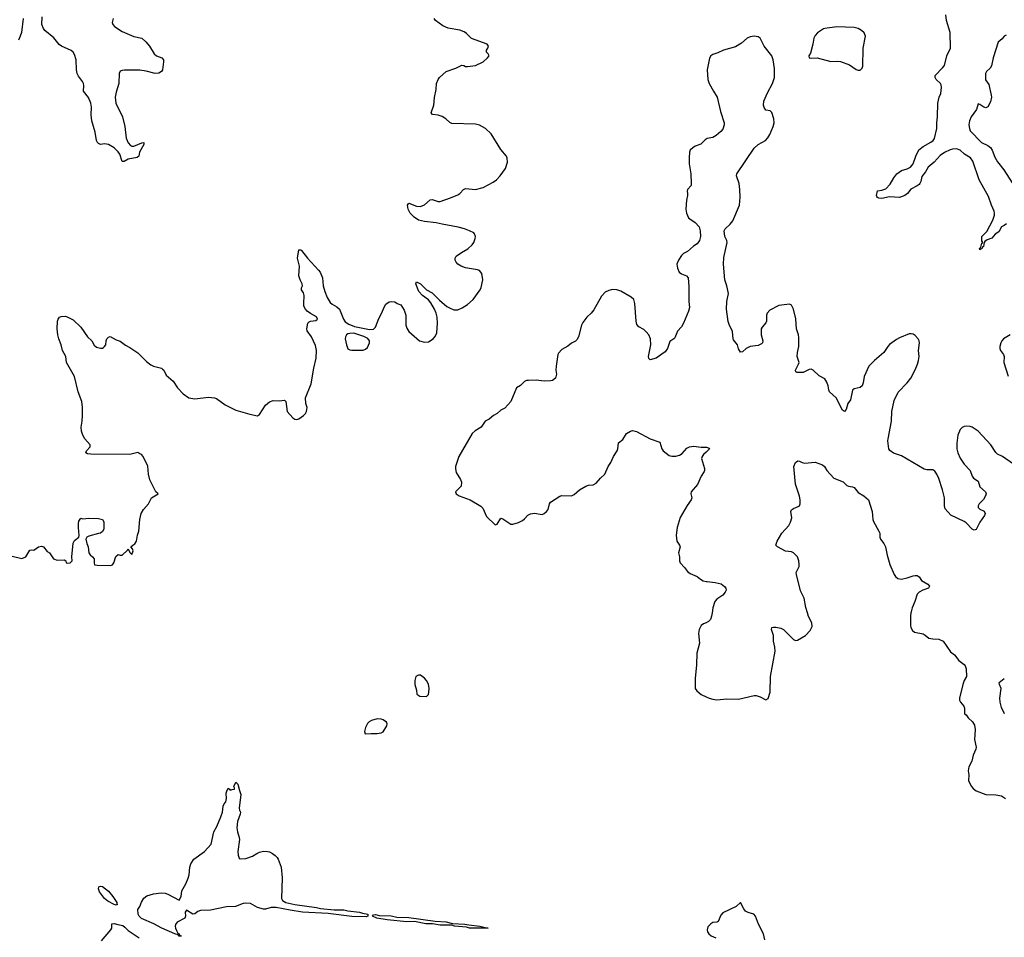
# Model space of a CAD drawing. Header units: inches. Extents: x 1552086 to 1694788, y 812325 to 917226.
# Tile 78 of 109: x 1623007 to 1633038, y 886695 to 896039. Entities that reach past the tile are written whole.
import ezdxf

# ---------------------------------------------------------------- set-up
doc = ezdxf.new("R2010")
doc.units = ezdxf.units.IN
doc.header["$MEASUREMENT"] = 0
for name, color, linetype in [('B6828', 7, 'Continuous'), ('B6829', 7, 'Continuous'), ('B6838', 7, 'Continuous'), ('B6839', 7, 'Continuous')]:
    doc.layers.add(name, color=color, linetype=linetype)

msp = doc.modelspace()

# ---------------------------------------------------------------- linework, layer by layer
at = {"layer": 'B6828', "color": 6}
for points, elevation in [([(1630000, 889899), (1629973, 889887), (1629950, 889871), (1629928, 889830), (1629922, 889790), (1629933, 889690), (1629906, 889590), (1629901, 889470), (1629888, 889332), (1629890, 889230), (1629904, 889204), (1629949, 889169), (1630000, 889144)], 900), ([(1623839, 886661), (1623935, 886770), (1623945, 886790), (1623946, 886834), (1623970, 886837), (1624005, 886825), (1624057, 886817), (1624079, 886799), (1624110, 886764), (1624225, 886690)], 800)]:
    msp.add_lwpolyline(points, dxfattribs=dict(at, elevation=elevation))
for points, elevation in [([(1627070, 889366), (1627042, 889350), (1627032, 889310), (1627033, 889270), (1627048, 889212), (1627053, 889170), (1627084, 889150), (1627150, 889147), (1627170, 889168), (1627175, 889190), (1627177, 889230), (1627170, 889272), (1627150, 889310), (1627130, 889333), (1627090, 889364)], 900), ([(1626650, 888919), (1626590, 888903), (1626568, 888890), (1626550, 888872), (1626530, 888833), (1626519, 888790), (1626528, 888768), (1626588, 888772), (1626650, 888770), (1626690, 888777), (1626710, 888789), (1626746, 888850), (1626750, 888870), (1626745, 888885), (1626710, 888910), (1626690, 888916)], 900), ([(1625253, 887493), (1625310, 887497), (1625378, 887522), (1625421, 887550), (1625450, 887563), (1625490, 887571), (1625530, 887570), (1625550, 887564), (1625581, 887550), (1625610, 887528), (1625630, 887508), (1625640, 887490), (1625670, 887410), (1625681, 887301), (1625675, 887090), (1625685, 887070), (1625719, 887050), (1625810, 887028), (1626030, 886998), (1626070, 886988), (1626210, 886976), (1626310, 886974), (1626350, 886965), (1626470, 886951), (1626500, 886940), (1626555, 886930), (1626555, 886910), (1626535, 886905), (1626390, 886906), (1626150, 886937), (1625888, 886952), (1625762, 886970), (1625619, 886999), (1625570, 886998), (1625510, 886981), (1625490, 886981), (1625430, 887000), (1625358, 887038), (1625310, 887044), (1625282, 887038), (1625204, 887010), (1625115, 887005), (1624950, 886970), (1624850, 886967), (1624823, 886957), (1624790, 886933), (1624770, 886931), (1624706, 886970), (1624698, 886962), (1624694, 886950), (1624696, 886910), (1624689, 886891), (1624611, 886849), (1624594, 886826), (1624590, 886810), (1624593, 886790), (1624603, 886763), (1624619, 886739), (1624632, 886730), (1624636, 886716), (1624653, 886710), (1624650, 886707), (1624630, 886708), (1624620, 886720), (1624586, 886730), (1624453, 886790), (1624373, 886833), (1624248, 886888), (1624223, 886910), (1624213, 886930), (1624210, 886978), (1624232, 887008), (1624246, 887054), (1624270, 887094), (1624303, 887117), (1624370, 887137), (1624448, 887148), (1624490, 887146), (1624516, 887136), (1624630, 887072), (1624650, 887111), (1624658, 887170), (1624699, 887241), (1624723, 887297), (1624733, 887330), (1624740, 887410), (1624750, 887445), (1624780, 887490), (1624891, 887569), (1624957, 887643), (1624986, 887770), (1625016, 887824), (1625057, 887923), (1625072, 887970), (1625079, 888030), (1625090, 888054), (1625106, 888074), (1625112, 888108), (1625110, 888162), (1625117, 888183), (1625130, 888215), (1625144, 888204), (1625150, 888192), (1625170, 888202), (1625195, 888205), (1625196, 888216), (1625188, 888230), (1625210, 888274), (1625230, 888254), (1625245, 888190), (1625259, 888150), (1625242, 888010), (1625245, 887990), (1625255, 887970), (1625254, 887950), (1625226, 887874), (1625220, 887810), (1625224, 887770), (1625244, 887710), (1625246, 887690), (1625229, 887570), (1625231, 887531), (1625241, 887501)], 800), ([(1623990, 887021), (1623970, 887028), (1623905, 887065), (1623871, 887091), (1623820, 887160), (1623811, 887190), (1623812, 887210), (1623830, 887217), (1623850, 887213), (1623910, 887165), (1623957, 887110), (1623995, 887050), (1623997, 887037), (1624003, 887030)], 800), ([(1627770, 886788), (1627590, 886789), (1627559, 886799), (1627438, 886810), (1627410, 886818), (1627290, 886819), (1627212, 886832), (1627146, 886834), (1627030, 886855), (1626950, 886854), (1626750, 886874), (1626644, 886890), (1626600, 886910), (1626610, 886923), (1626630, 886927), (1626670, 886919), (1626790, 886914), (1626850, 886899), (1626970, 886896), (1627238, 886858), (1627350, 886853), (1627416, 886836), (1627541, 886830), (1627581, 886821), (1627696, 886810), (1627721, 886801), (1627781, 886790)], 800)]:
    msp.add_lwpolyline(points, close=True, dxfattribs=dict(at, elevation=elevation))
at = {"layer": 'B6829', "color": 6, "elevation": 900}
for points in [[(1622930, 890576), (1623029, 890551), (1623070, 890571), (1623110, 890638), (1623130, 890641), (1623150, 890636), (1623199, 890670), (1623230, 890677), (1623250, 890671), (1623285, 890625), (1623311, 890610), (1623351, 890550), (1623390, 890537), (1623459, 890539), (1623478, 890530), (1623481, 890510), (1623490, 890504), (1623522, 890510), (1623542, 890530), (1623538, 890570), (1623552, 890710), (1623565, 890735), (1623608, 890770), (1623614, 890786), (1623606, 890870), (1623607, 890910), (1623610, 890932), (1623630, 890962), (1623650, 890958), (1623710, 890963), (1623810, 890961), (1623850, 890951), (1623865, 890925), (1623865, 890850), (1623850, 890826), (1623830, 890809), (1623808, 890808), (1623710, 890781), (1623691, 890769), (1623681, 890750), (1623690, 890705), (1623704, 890670), (1623710, 890612), (1623724, 890590), (1623750, 890570), (1623765, 890550), (1623764, 890510), (1623769, 890489), (1623795, 890485), (1623930, 890482), (1623951, 890489), (1623966, 890510), (1623986, 890574), (1624010, 890595), (1624030, 890587), (1624052, 890588), (1624104, 890636), (1624110, 890652), (1624130, 890614), (1624150, 890594), (1624162, 890630), (1624155, 890650), (1624138, 890670), (1624158, 890690), (1624178, 890702), (1624198, 890730), (1624206, 890790), (1624219, 890830), (1624229, 890950), (1624244, 891010), (1624269, 891050), (1624319, 891110), (1624349, 891170), (1624418, 891210), (1624393, 891233), (1624332, 891352), (1624318, 891410), (1624313, 891493), (1624264, 891590), (1624247, 891610), (1624230, 891620), (1624209, 891631), (1624130, 891611), (1623730, 891615), (1623699, 891619), (1623680, 891630), (1623687, 891650), (1623725, 891690), (1623726, 891710), (1623670, 891770), (1623650, 891810), (1623636, 891850), (1623634, 891890), (1623644, 891950), (1623647, 892010), (1623646, 892094), (1623638, 892150), (1623603, 892250), (1623565, 892405), (1623482, 892550), (1623476, 892610), (1623441, 892670), (1623430, 892730), (1623405, 892790), (1623395, 892830), (1623387, 892890), (1623391, 892969), (1623397, 892990), (1623411, 893009), (1623430, 893018), (1623470, 893019), (1623490, 893013), (1623550, 892983), (1623628, 892908), (1623699, 892810), (1623741, 892770), (1623764, 892724), (1623790, 892706), (1623830, 892695), (1623850, 892694), (1623860, 892700), (1623872, 892710), (1623883, 892730), (1623888, 892770), (1623896, 892790), (1623910, 892806), (1623928, 892812), (1623990, 892779), (1624030, 892767), (1624084, 892724), (1624130, 892701), (1624210, 892646), (1624299, 892559), (1624344, 892524), (1624370, 892510), (1624450, 892490), (1624462, 892482), (1624474, 892470), (1624500, 892420), (1624570, 892357), (1624616, 892290), (1624673, 892230), (1624730, 892189), (1624790, 892179), (1624930, 892196), (1624990, 892190), (1625010, 892182), (1625099, 892119), (1625210, 892063), (1625350, 892021), (1625430, 892006), (1625450, 892018), (1625510, 892113), (1625550, 892149), (1625590, 892163), (1625650, 892159), (1625705, 892165), (1625717, 892150), (1625730, 892050), (1625790, 891984), (1625810, 891971), (1625830, 891968), (1625850, 891976), (1625898, 892010), (1625918, 892030), (1625930, 892051), (1625937, 892090), (1625922, 892130), (1625919, 892190), (1625975, 892330), (1626004, 892490), (1626028, 892592), (1626031, 892670), (1626021, 892721), (1625978, 892810), (1625936, 892870), (1625933, 892890), (1625943, 892950), (1625956, 892964), (1625968, 892970), (1626024, 892976), (1626041, 892990), (1626030, 893012), (1625968, 893048), (1625937, 893070), (1625918, 893090), (1625903, 893123), (1625900, 893150), (1625905, 893230), (1625897, 893257), (1625879, 893290), (1625879, 893310), (1625887, 893330), (1625883, 893350), (1625864, 893390), (1625852, 893430), (1625857, 893530), (1625838, 893610), (1625850, 893695), (1625870, 893695), (1625876, 893690), (1625938, 893610), (1626050, 893490), (1626067, 893467), (1626090, 893411), (1626098, 893330), (1626115, 893270), (1626140, 893210), (1626170, 893161), (1626190, 893141), (1626237, 893117), (1626265, 893090), (1626307, 892990), (1626324, 892964), (1626360, 892940), (1626416, 892916), (1626570, 892884), (1626612, 892888), (1626633, 892907), (1626664, 892996), (1626692, 893048), (1626722, 893118), (1626738, 893142), (1626770, 893166), (1626790, 893171), (1626830, 893165), (1626852, 893150), (1626890, 893134), (1626922, 893082), (1626941, 893030), (1626942, 892930), (1626950, 892899), (1626970, 892863), (1627079, 892770), (1627130, 892755), (1627170, 892758), (1627218, 892790), (1627236, 892810), (1627250, 892835), (1627255, 892850), (1627264, 892950), (1627259, 893010), (1627250, 893050), (1627234, 893090), (1627197, 893157), (1627170, 893185), (1627110, 893230), (1627072, 893270), (1627044, 893350), (1627048, 893370), (1627090, 893350), (1627152, 893290), (1627210, 893257), (1627284, 893184), (1627360, 893120), (1627384, 893104), (1627430, 893086), (1627470, 893085), (1627516, 893104), (1627570, 893138), (1627626, 893190), (1627698, 893290), (1627707, 893313), (1627724, 893390), (1627714, 893454), (1627690, 893484), (1627672, 893492), (1627550, 893514), (1627504, 893530), (1627472, 893550), (1627452, 893570), (1627443, 893590), (1627444, 893610), (1627455, 893630), (1627509, 893670), (1627573, 893707), (1627615, 893745), (1627632, 893770), (1627648, 893810), (1627651, 893831), (1627640, 893860), (1627632, 893870), (1627590, 893890), (1627538, 893910), (1627473, 893927), (1627310, 893956), (1627250, 893971), (1627130, 893983), (1627070, 893999), (1627027, 894027), (1626986, 894070), (1626965, 894110), (1626958, 894150), (1626970, 894170), (1627050, 894140), (1627090, 894136), (1627130, 894155), (1627190, 894204), (1627210, 894209), (1627270, 894187), (1627290, 894187), (1627395, 894225), (1627470, 894257), (1627490, 894270), (1627529, 894311), (1627550, 894321), (1627650, 894310), (1627730, 894329), (1627830, 894385), (1627863, 894410), (1627902, 894450), (1627955, 894525), (1627976, 894590), (1627973, 894630), (1627965, 894650), (1627910, 894716), (1627810, 894877), (1627751, 894931), (1627690, 894964), (1627650, 894976), (1627410, 894983), (1627390, 894992), (1627347, 895030), (1627310, 895053), (1627270, 895067), (1627213, 895073), (1627199, 895090), (1627227, 895170), (1627234, 895246), (1627251, 895330), (1627254, 895390), (1627271, 895430), (1627285, 895450), (1627350, 895513), (1627450, 895545), (1627510, 895575), (1627530, 895574), (1627550, 895564), (1627570, 895561), (1627650, 895574), (1627730, 895609), (1627774, 895650), (1627788, 895670), (1627780, 895690), (1627761, 895710), (1627763, 895730), (1627777, 895750), (1627783, 895770), (1627770, 895791), (1627610, 895848), (1627560, 895900), (1627536, 895916), (1627491, 895931), (1627373, 895953), (1627316, 895976), (1627243, 896030), (1627228, 896050)], [(1623041, 896050), (1623024, 895910), (1623013, 895870), (1622993, 895830)], [(1623958, 896050), (1623950, 896010), (1623957, 895990), (1623972, 895970), (1624050, 895919), (1624170, 895867), (1624251, 895851), (1624290, 895815), (1624328, 895770), (1624376, 895690), (1624402, 895670), (1624453, 895650), (1624471, 895630), (1624473, 895610), (1624461, 895530), (1624450, 895510), (1624424, 895496), (1624388, 895492), (1624296, 895516), (1624230, 895525), (1624074, 895526), (1624050, 895523), (1624030, 895514), (1624019, 895490), (1624016, 895390), (1623990, 895302), (1623980, 895250), (1623987, 895190), (1624054, 895050), (1624078, 894950), (1624090, 894833), (1624110, 894786), (1624137, 894757), (1624150, 894750), (1624170, 894750), (1624250, 894786), (1624271, 894790), (1624272, 894770), (1624228, 894690), (1624222, 894650), (1624205, 894635), (1624110, 894618), (1624070, 894595), (1624050, 894595), (1624027, 894670), (1624010, 894694), (1623970, 894733), (1623910, 894770), (1623870, 894775), (1623830, 894767), (1623810, 894777), (1623800, 894790), (1623789, 894810), (1623774, 894894), (1623740, 895010), (1623734, 895070), (1623738, 895150), (1623731, 895190), (1623707, 895247), (1623657, 895310), (1623660, 895370), (1623657, 895390), (1623647, 895410), (1623604, 895464), (1623592, 895490), (1623584, 895530), (1623581, 895630), (1623564, 895684), (1623550, 895708), (1623530, 895726), (1623434, 895770), (1623408, 895788), (1623355, 895855), (1623264, 895930), (1623249, 895950), (1623233, 895990), (1623234, 896070)], [(1630000, 894821), (1629990, 894816), (1629947, 894773), (1629888, 894750), (1629864, 894736), (1629839, 894710), (1629832, 894690), (1629827, 894633), (1629828, 894570), (1629844, 894470), (1629849, 894370), (1629846, 894350), (1629810, 894310), (1629806, 894294), (1629811, 894271), (1629810, 894250), (1629799, 894201), (1629792, 894110), (1629801, 894070), (1629822, 894022), (1629833, 894010), (1629890, 893973), (1629930, 893930), (1629941, 893890), (1629943, 893830), (1629932, 893790), (1629910, 893757), (1629870, 893733), (1629810, 893680), (1629770, 893657), (1629750, 893638), (1629718, 893590), (1629702, 893550), (1629708, 893508), (1629725, 893470), (1629750, 893452), (1629799, 893430), (1629816, 893410), (1629823, 893323), (1629824, 893170), (1629830, 893110), (1629820, 893070), (1629769, 892950), (1629748, 892912), (1629710, 892867), (1629680, 892800), (1629671, 892789), (1629630, 892761), (1629607, 892690), (1629583, 892657), (1629490, 892591), (1629430, 892576), (1629416, 892590), (1629414, 892610), (1629438, 892730), (1629432, 892790), (1629416, 892830), (1629390, 892862), (1629364, 892884), (1629313, 892913), (1629294, 892934), (1629286, 892970), (1629275, 893150), (1629262, 893190), (1629235, 893215), (1629130, 893275), (1629090, 893290), (1629046, 893293), (1629010, 893283), (1628970, 893263), (1628935, 893225), (1628856, 893084), (1628830, 893051), (1628784, 893010), (1628745, 892955), (1628732, 892928), (1628699, 892810), (1628682, 892778), (1628670, 892767), (1628630, 892747), (1628590, 892714), (1628530, 892681), (1628495, 892645), (1628489, 892630), (1628472, 892510), (1628470, 892470), (1628476, 892430), (1628466, 892390), (1628434, 892366), (1628417, 892363), (1628350, 892358), (1628270, 892367), (1628190, 892365), (1628170, 892364), (1628150, 892354), (1628110, 892315), (1628069, 892291), (1628011, 892150), (1627950, 892084), (1627910, 892063), (1627871, 892029), (1627834, 892010), (1627790, 891972), (1627750, 891950), (1627707, 891890), (1627647, 891853), (1627615, 891825), (1627481, 891590), (1627446, 891490), (1627446, 891466), (1627455, 891430), (1627498, 891358), (1627509, 891330), (1627504, 891290), (1627448, 891230), (1627454, 891210), (1627485, 891190), (1627597, 891150), (1627706, 891086), (1627724, 891064), (1627762, 890982), (1627850, 890896), (1627870, 890902), (1627910, 890962), (1627930, 890956), (1628010, 890901), (1628030, 890901), (1628090, 890918), (1628130, 890939), (1628150, 890955), (1628185, 890995), (1628210, 891009), (1628250, 891014), (1628330, 891001), (1628350, 891010), (1628375, 891030), (1628390, 891050), (1628406, 891110), (1628414, 891126), (1628510, 891188), (1628530, 891193), (1628630, 891191), (1628657, 891203), (1628710, 891252), (1628774, 891290), (1628800, 891300), (1628850, 891302), (1628880, 891320), (1628923, 891370), (1628969, 891411), (1629002, 891490), (1629030, 891531), (1629056, 891590), (1629093, 891650), (1629101, 891670), (1629106, 891730), (1629150, 891765), (1629190, 891825), (1629230, 891850), (1629250, 891856), (1629290, 891847), (1629430, 891771), (1629530, 891738), (1629550, 891670), (1629563, 891650), (1629623, 891603), (1629650, 891593), (1629690, 891594), (1629730, 891604), (1629757, 891623), (1629804, 891676), (1629830, 891690), (1629870, 891695), (1629950, 891685), (1630000, 891685)], [(1630000, 891636), (1629974, 891610), (1629959, 891590), (1629954, 891570), (1629983, 891470), (1629985, 891450), (1629981, 891439), (1629950, 891390), (1629913, 891307), (1629849, 891230), (1629845, 891210), (1629853, 891170), (1629848, 891150), (1629807, 891093), (1629734, 890970), (1629705, 890870), (1629694, 890790), (1629701, 890730), (1629729, 890690), (1629735, 890670), (1629720, 890610), (1629729, 890570), (1629728, 890528), (1629735, 890510), (1629781, 890461), (1629810, 890421), (1629839, 890399), (1629910, 890370), (1629942, 890342), (1629970, 890326), (1630000, 890319)]]:
    msp.add_lwpolyline(points, dxfattribs=at)
msp.add_lwpolyline([(1626410, 892847), (1626370, 892845), (1626350, 892840), (1626336, 892830), (1626326, 892810), (1626324, 892790), (1626335, 892730), (1626350, 892689), (1626370, 892676), (1626390, 892673), (1626506, 892674), (1626530, 892683), (1626550, 892702), (1626571, 892750), (1626571, 892770), (1626552, 892792), (1626513, 892813)], close=True, dxfattribs=at)
at = {"layer": 'B6838', "color": 6, "elevation": 900}
for points in [[(1630000, 889144), (1630030, 889130), (1630070, 889119), (1630110, 889114), (1630210, 889122), (1630330, 889121), (1630490, 889158), (1630510, 889156), (1630550, 889143), (1630610, 889114), (1630633, 889127), (1630654, 889190), (1630657, 889350), (1630704, 889610), (1630701, 889650), (1630686, 889710), (1630685, 889770), (1630665, 889830), (1630670, 889850), (1630685, 889855), (1630710, 889854), (1630762, 889842), (1630790, 889830), (1630890, 889729), (1630910, 889719), (1630930, 889720), (1631011, 889770), (1631059, 889821), (1631079, 889861), (1631078, 889898), (1631043, 889963), (1631032, 890000)], [(1630061, 890000), (1630055, 889965), (1630045, 889930), (1630025, 889910), (1630000, 889899)], [(1632086, 890000), (1632083, 889970), (1632081, 889870), (1632085, 889850), (1632101, 889821), (1632124, 889804), (1632210, 889785), (1632233, 889773), (1632270, 889743), (1632310, 889733), (1632370, 889730), (1632416, 889710), (1632490, 889602), (1632531, 889571), (1632574, 889514), (1632630, 889473), (1632639, 889459), (1632648, 889430), (1632653, 889350), (1632630, 889309), (1632615, 889270), (1632583, 889130), (1632583, 889110), (1632591, 889090), (1632624, 889050), (1632631, 889030), (1632632, 888972), (1632650, 888962), (1632671, 888930), (1632714, 888890), (1632734, 888854), (1632740, 888810), (1632736, 888710), (1632750, 888630), (1632748, 888610), (1632721, 888550), (1632706, 888490), (1632678, 888430), (1632673, 888410), (1632671, 888390), (1632678, 888350), (1632674, 888290), (1632704, 888230), (1632721, 888210), (1632750, 888188), (1632849, 888149), (1632950, 888147), (1633010, 888135), (1633050, 888108)], [(1633041, 888970), (1633010, 889034), (1632996, 889090), (1632994, 889130), (1633006, 889230), (1632990, 889270), (1632987, 889290), (1633038, 889330)], [(1630599, 886670), (1630584, 886730), (1630534, 886830), (1630503, 886910), (1630486, 886930), (1630427, 886947), (1630402, 886962), (1630384, 886984), (1630350, 887049), (1630307, 887010), (1630170, 886944), (1630150, 886921), (1630123, 886857), (1630109, 886851), (1630070, 886845), (1630048, 886832), (1630019, 886801), (1630009, 886770), (1630014, 886750), (1630029, 886729), (1630051, 886711), (1630100, 886690)]]:
    msp.add_lwpolyline(points, dxfattribs=at)
at = {"layer": 'B6839', "color": 6}
for points, elevation in [([(1633061, 893959), (1633035, 893945), (1633010, 893930), (1632981, 893879), (1632946, 893854), (1632910, 893815), (1632862, 893798), (1632841, 893779), (1632833, 893770), (1632827, 893730), (1632817, 893723), (1632810, 893707), (1632797, 893703), (1632790, 893695), (1632786, 893710), (1632798, 893722), (1632810, 893765), (1632818, 893770), (1632810, 893786), (1632808, 893830), (1632859, 893881), (1632922, 893998), (1632937, 894050), (1632939, 894070), (1632934, 894090), (1632908, 894150), (1632878, 894238), (1632782, 894410), (1632719, 894599), (1632692, 894632), (1632632, 894670), (1632590, 894710), (1632550, 894724), (1632510, 894722), (1632486, 894714), (1632430, 894686), (1632385, 894655), (1632325, 894590), (1632263, 894537), (1632236, 894490), (1632199, 894441), (1632186, 894390), (1632179, 894370), (1632170, 894360), (1632150, 894346), (1632085, 894315), (1632053, 894270), (1632026, 894250), (1631970, 894229), (1631870, 894235), (1631790, 894217), (1631761, 894221), (1631747, 894227), (1631740, 894240), (1631736, 894250), (1631745, 894295), (1631790, 894302), (1631830, 894317), (1631874, 894366), (1631911, 894430), (1631944, 894470), (1631990, 894502), (1632050, 894519), (1632082, 894538), (1632110, 894573), (1632136, 894650), (1632167, 894713), (1632210, 894749), (1632290, 894791), (1632313, 894810), (1632326, 894830), (1632349, 894930), (1632350, 894990), (1632358, 895050), (1632360, 895190), (1632373, 895250), (1632391, 895289), (1632399, 895350), (1632395, 895375), (1632388, 895388), (1632343, 895430), (1632333, 895450), (1632334, 895470), (1632410, 895548), (1632428, 895572), (1632454, 895670), (1632491, 895750), (1632485, 895910), (1632448, 896030), (1632443, 896090)], 800), ([(1633130, 891512), (1633020, 891590), (1632970, 891615), (1632951, 891631), (1632901, 891710), (1632771, 891850), (1632712, 891890), (1632690, 891898), (1632650, 891901), (1632630, 891897), (1632610, 891886), (1632590, 891866), (1632564, 891810), (1632553, 891727), (1632555, 891670), (1632564, 891630), (1632590, 891573), (1632630, 891512), (1632690, 891450), (1632710, 891390), (1632723, 891370), (1632770, 891339), (1632790, 891283), (1632846, 891230), (1632852, 891210), (1632846, 891190), (1632825, 891155), (1632783, 891110), (1632772, 891090), (1632771, 891071), (1632790, 891054), (1632834, 891034), (1632844, 891010), (1632836, 890990), (1632790, 890921), (1632752, 890848), (1632730, 890840), (1632710, 890853), (1632650, 890916), (1632630, 890931), (1632494, 890994), (1632437, 891057), (1632428, 891088), (1632429, 891170), (1632410, 891252), (1632370, 891366), (1632350, 891412), (1632330, 891441), (1632310, 891455), (1632250, 891455), (1632223, 891463), (1631990, 891599), (1631910, 891626), (1631873, 891653), (1631862, 891670), (1631852, 891750), (1631854, 891770), (1631890, 891950), (1631891, 892050), (1631917, 892163), (1631955, 892245), (1632050, 892343), (1632084, 892390), (1632130, 892474), (1632155, 892530), (1632165, 892570), (1632169, 892610), (1632163, 892670), (1632175, 892750), (1632170, 892770), (1632160, 892790), (1632130, 892825), (1632110, 892838), (1632090, 892842), (1632070, 892840), (1631970, 892801), (1631938, 892782), (1631868, 892732), (1631850, 892712), (1631809, 892651), (1631716, 892570), (1631657, 892510), (1631610, 892405), (1631600, 892340), (1631589, 892311), (1631570, 892295), (1631510, 892280), (1631493, 892267), (1631472, 892170), (1631445, 892130), (1631426, 892070), (1631410, 892049), (1631390, 892064), (1631324, 892190), (1631258, 892250), (1631250, 892270), (1631245, 892310), (1631230, 892349), (1631210, 892381), (1631152, 892412), (1631090, 892470), (1631070, 892479), (1631050, 892478), (1630990, 892447), (1630927, 892447), (1630913, 892453), (1630911, 892471), (1630942, 892530), (1630947, 892550), (1630929, 892610), (1630932, 892650), (1630946, 892710), (1630944, 892804), (1630941, 892830), (1630922, 892890), (1630913, 892993), (1630891, 893091), (1630870, 893131), (1630850, 893141), (1630741, 893130), (1630650, 893081), (1630622, 893050), (1630615, 893030), (1630614, 892970), (1630608, 892952), (1630571, 892909), (1630562, 892890), (1630562, 892830), (1630579, 892770), (1630576, 892750), (1630563, 892737), (1630530, 892723), (1630450, 892712), (1630409, 892691), (1630370, 892656), (1630350, 892654), (1630330, 892687), (1630320, 892730), (1630279, 892779), (1630274, 892790), (1630270, 892864), (1630235, 892935), (1630225, 892965), (1630207, 893090), (1630211, 893169), (1630229, 893250), (1630211, 893330), (1630191, 893390), (1630177, 893550), (1630181, 893619), (1630214, 893770), (1630211, 893791), (1630189, 893830), (1630185, 893890), (1630195, 893910), (1630244, 893956), (1630271, 893990), (1630341, 894150), (1630347, 894233), (1630345, 894310), (1630337, 894370), (1630310, 894450), (1630314, 894470), (1630490, 894732), (1630530, 894767), (1630604, 894810), (1630630, 894836), (1630650, 894870), (1630684, 894950), (1630694, 894990), (1630690, 895028), (1630670, 895093), (1630651, 895111), (1630610, 895118), (1630590, 895144), (1630584, 895170), (1630588, 895210), (1630625, 895295), (1630677, 895390), (1630696, 895450), (1630698, 895542), (1630683, 895630), (1630671, 895671), (1630593, 895770), (1630550, 895850), (1630530, 895866), (1630490, 895872), (1630450, 895865), (1630417, 895850), (1630360, 895800), (1630298, 895762), (1630176, 895730), (1630119, 895701), (1630070, 895684), (1630049, 895671), (1630034, 895646), (1630010, 895530), (1630018, 895430), (1630030, 895388), (1630074, 895310), (1630114, 895250), (1630146, 895106), (1630183, 894990), (1630184, 894970), (1630170, 894926), (1630150, 894902), (1630101, 894859), (1630070, 894841), (1630012, 894828), (1630000, 894821)], 900), ([(1633057, 895883), (1633037, 895870), (1633016, 895844), (1632976, 895810), (1632925, 895650), (1632908, 895570), (1632894, 895546), (1632855, 895510), (1632847, 895490), (1632848, 895428), (1632879, 895379), (1632905, 895270), (1632906, 895250), (1632896, 895204), (1632870, 895151), (1632850, 895141), (1632829, 895149), (1632790, 895177), (1632770, 895182), (1632756, 895124), (1632701, 895050), (1632684, 895010), (1632676, 894970), (1632682, 894930), (1632690, 894907), (1632807, 894787), (1632870, 894759), (1632897, 894737), (1632914, 894710), (1632941, 894641), (1632970, 894592), (1633032, 894510), (1633119, 894379)], 800), ([(1633099, 892830), (1633031, 892789), (1633013, 892770), (1633003, 892750), (1632993, 892710), (1632993, 892690), (1632999, 892670), (1633030, 892630), (1633037, 892610), (1633033, 892550), (1633077, 892410)], 900), ([(1630000, 891685), (1630005, 891685), (1630030, 891676), (1630035, 891670), (1630000, 891636)], 900), ([(1631032, 890000), (1631015, 890055), (1631000, 890150), (1630963, 890223), (1630921, 890390), (1630919, 890410), (1630947, 890470), (1630949, 890490), (1630944, 890530), (1630930, 890569), (1630890, 890611), (1630870, 890619), (1630810, 890626), (1630728, 890670), (1630709, 890690), (1630723, 890730), (1630771, 890810), (1630842, 890890), (1630859, 890921), (1630872, 890968), (1630864, 891030), (1630871, 891049), (1630890, 891063), (1630938, 891082), (1630950, 891090), (1630959, 891110), (1630959, 891150), (1630951, 891189), (1630911, 891310), (1630895, 891490), (1630909, 891530), (1630933, 891547), (1630950, 891545), (1630977, 891530), (1631004, 891524), (1631110, 891532), (1631187, 891507), (1631206, 891490), (1631229, 891449), (1631300, 891370), (1631395, 891335), (1631435, 891295), (1631450, 891289), (1631490, 891284), (1631510, 891274), (1631550, 891226), (1631607, 891190), (1631656, 891150), (1631693, 891030), (1631700, 890950), (1631706, 890930), (1631761, 890830), (1631769, 890810), (1631770, 890770), (1631777, 890750), (1631810, 890704), (1631827, 890670), (1631845, 890585), (1631873, 890490), (1631916, 890390), (1631930, 890368), (1631954, 890350), (1631990, 890343), (1632050, 890355), (1632110, 890377), (1632130, 890381), (1632150, 890379), (1632170, 890365), (1632196, 890330), (1632259, 890290), (1632276, 890270), (1632265, 890250), (1632209, 890230), (1632170, 890210), (1632151, 890190), (1632126, 890114), (1632098, 890050), (1632088, 890010), (1632086, 890000)], 900), ([(1630000, 890319), (1630010, 890317), (1630091, 890309), (1630153, 890293), (1630188, 890268), (1630201, 890250), (1630204, 890230), (1630195, 890210), (1630170, 890179), (1630110, 890139), (1630090, 890116), (1630069, 890050), (1630061, 890000)], 900)]:
    msp.add_lwpolyline(points, dxfattribs=dict(at, elevation=elevation))
at = {"layer": 'B6839', "color": 6, "elevation": 900}
msp.add_lwpolyline([(1631332, 895968), (1631210, 895951), (1631195, 895945), (1631136, 895904), (1631110, 895878), (1631099, 895850), (1631088, 895790), (1631062, 895698), (1631046, 895670), (1631051, 895651), (1631070, 895647), (1631130, 895652), (1631272, 895612), (1631343, 895617), (1631370, 895614), (1631460, 895580), (1631530, 895532), (1631550, 895525), (1631570, 895525), (1631590, 895547), (1631595, 895565), (1631600, 895750), (1631624, 895870), (1631610, 895904), (1631583, 895930), (1631549, 895950), (1631510, 895961)], close=True, dxfattribs=at)

doc.saveas('drawing.dxf')
